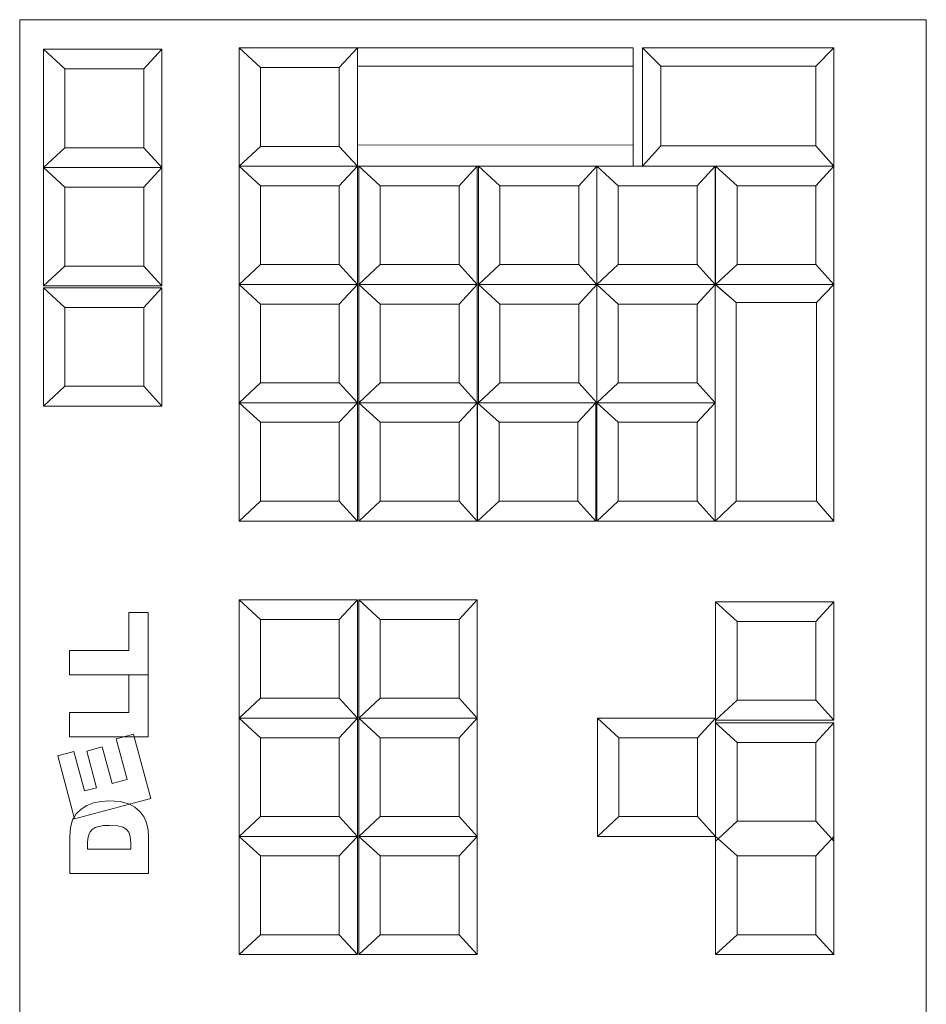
# Model space of a CAD drawing. Header units: millimetres. Extents: x 6161 to 8965, y -9035 to -5431.
# Tile 55 of 256: x 7547 to 7558, y -7928 to -7916. Entities that reach past the tile are written whole.
import ezdxf

# ---------------------------------------------------------------- set-up
doc = ezdxf.new("R2010")
doc.units = ezdxf.units.MM
doc.layers.add('2d_2_WYMIAROWA', color=8, linetype='Continuous', lineweight=18)
doc.layers.add('MEBLE PKN', color=150, linetype='Continuous', lineweight=20)

# ---------------------------------------------------------------- blocks, each defined once
blk = doc.blocks.new('WYSPA KASOWA')
at = {"layer": '2d_2_WYMIAROWA'}
for p, q in [((-126.934, 62.403), (-126.934, 26.252)), ((-126.934, 62.403), (-115.434, 62.403)), ((-115.434, 26.252), (-115.434, 62.403)), ((-126.631, 62.028), (-126.36, 61.779)), ((-126.631, 62.028), (-126.631, 60.528)), ((-126.631, 62.028), (-125.131, 62.028)), ((-125.131, 62.028), (-125.36, 61.779)), ((-125.131, 62.028), (-125.131, 60.528)), ((-124.151, 62.045), (-123.88, 61.797)), ((-124.151, 62.045), (-122.651, 62.045)), ((-124.151, 62.045), (-124.151, 60.545)), ((-122.651, 62.045), (-122.88, 61.797)), ((-122.651, 62.045), (-122.651, 61.813)), ((-119.151, 62.045), (-122.651, 62.045)), ((-119.151, 62.045), (-119.151, 61.813)), ((-119.032, 62.045), (-118.802, 61.815)), ((-116.605, 62.045), (-119.032, 62.045)), ((-119.032, 62.045), (-119.032, 60.545)), ((-116.605, 62.045), (-116.835, 61.815)), ((-116.606, 60.545), (-116.605, 62.045)), ((-125.36, 61.779), (-126.36, 61.779)), ((-126.36, 61.779), (-126.36, 60.779)), ((-125.36, 60.779), (-125.36, 61.779)), ((-122.88, 61.797), (-123.88, 61.797)), ((-123.88, 61.797), (-123.88, 60.797)), ((-122.88, 60.797), (-122.88, 61.797)), ((-122.651, 61.813), (-119.151, 61.813)), ((-122.651, 61.813), (-122.651, 60.815)), ((-119.151, 61.813), (-119.151, 60.813)), ((-116.835, 61.815), (-118.802, 61.815)), ((-118.802, 61.815), (-118.802, 60.805)), ((-116.836, 60.805), (-116.835, 61.815)), ((-126.631, 60.528), (-126.36, 60.779)), ((-126.36, 60.779), (-125.36, 60.779)), ((-125.131, 60.528), (-125.36, 60.779)), ((-124.151, 60.545), (-123.88, 60.797)), ((-123.88, 60.797), (-122.88, 60.797)), ((-122.651, 60.545), (-122.88, 60.797)), ((-122.651, 60.545), (-122.651, 60.815)), ((-119.151, 60.813), (-122.651, 60.815)), ((-119.151, 60.545), (-119.151, 60.813)), ((-119.032, 60.545), (-118.802, 60.805)), ((-118.802, 60.805), (-116.836, 60.805)), ((-116.606, 60.545), (-116.836, 60.805)), ((-126.631, 60.528), (-126.36, 60.278)), ((-126.631, 60.528), (-125.131, 60.528)), ((-126.631, 60.528), (-126.631, 59.027)), ((-125.131, 60.528), (-125.36, 60.278)), ((-125.131, 60.528), (-125.131, 59.027)), ((-124.151, 60.545), (-123.88, 60.297)), ((-124.151, 60.545), (-122.651, 60.545)), ((-124.151, 60.545), (-124.151, 59.045)), ((-122.651, 60.545), (-122.88, 60.297)), ((-122.651, 60.545), (-122.651, 59.045)), ((-122.651, 60.545), (-122.631, 60.545)), ((-122.631, 60.545), (-122.36, 60.297)), ((-122.631, 60.545), (-121.131, 60.545)), ((-122.631, 60.545), (-122.631, 59.045)), ((-121.131, 60.545), (-121.36, 60.297)), ((-121.131, 60.545), (-121.131, 59.045)), ((-121.131, 60.545), (-121.114, 60.545)), ((-121.114, 60.545), (-120.842, 60.297)), ((-121.114, 60.545), (-119.614, 60.545)), ((-121.114, 60.545), (-121.114, 59.045)), ((-119.614, 60.545), (-119.842, 60.297)), ((-119.614, 60.545), (-119.614, 59.045)), ((-119.614, 60.545), (-119.342, 60.297)), ((-119.614, 60.545), (-119.151, 60.545)), ((-119.151, 60.545), (-119.032, 60.545)), ((-119.032, 60.545), (-118.114, 60.545)), ((-118.114, 60.545), (-118.342, 60.297)), ((-118.114, 60.545), (-118.114, 59.045)), ((-118.114, 60.545), (-118.106, 60.545)), ((-118.106, 60.545), (-118.106, 59.045)), ((-118.106, 60.545), (-117.835, 60.297)), ((-118.106, 60.545), (-116.606, 60.545)), ((-116.606, 60.545), (-116.835, 60.297)), ((-116.606, 60.545), (-116.606, 59.045)), ((-125.36, 60.278), (-126.36, 60.278)), ((-126.36, 60.278), (-126.36, 59.278)), ((-125.36, 59.278), (-125.36, 60.278)), ((-122.88, 60.297), (-123.88, 60.297)), ((-123.88, 60.297), (-123.88, 59.297)), ((-122.88, 59.297), (-122.88, 60.297)), ((-122.36, 60.297), (-122.36, 59.297)), ((-121.36, 60.297), (-122.36, 60.297)), ((-121.36, 59.297), (-121.36, 60.297)), ((-119.842, 60.297), (-120.842, 60.297)), ((-120.842, 60.297), (-120.842, 59.297)), ((-119.842, 59.297), (-119.842, 60.297)), ((-118.342, 60.297), (-119.342, 60.297)), ((-119.342, 60.297), (-119.342, 59.297)), ((-118.342, 59.297), (-118.342, 60.297)), ((-116.835, 60.297), (-117.835, 60.297)), ((-117.835, 60.297), (-117.835, 59.297)), ((-116.835, 59.297), (-116.835, 60.297)), ((-126.631, 59.027), (-126.36, 59.278)), ((-126.36, 59.278), (-125.36, 59.278)), ((-125.131, 59.027), (-125.36, 59.278)), ((-124.151, 59.045), (-123.88, 59.297)), ((-123.88, 59.297), (-122.88, 59.297)), ((-122.651, 59.045), (-122.88, 59.297)), ((-122.631, 59.045), (-122.36, 59.297)), ((-122.36, 59.297), (-121.36, 59.297)), ((-121.131, 59.045), (-121.36, 59.297)), ((-121.114, 59.045), (-120.842, 59.297)), ((-120.842, 59.297), (-119.842, 59.297)), ((-119.614, 59.045), (-119.842, 59.297)), ((-119.614, 59.045), (-119.342, 59.297)), ((-119.342, 59.297), (-118.342, 59.297)), ((-118.114, 59.045), (-118.342, 59.297)), ((-118.106, 59.045), (-117.835, 59.297)), ((-117.835, 59.297), (-116.835, 59.297)), ((-116.606, 59.045), (-116.835, 59.297)), ((-126.631, 59.027), (-125.131, 59.027)), ((-126.631, 59.003), (-126.36, 58.755)), ((-126.631, 59.003), (-125.131, 59.003)), ((-126.631, 59.003), (-126.631, 57.503)), ((-125.131, 59.003), (-125.36, 58.755)), ((-125.131, 59.003), (-125.131, 57.503)), ((-124.151, 59.045), (-122.651, 59.045)), ((-124.151, 59.045), (-123.88, 58.797)), ((-124.151, 59.045), (-124.151, 57.545)), ((-122.651, 59.045), (-122.88, 58.797)), ((-122.651, 59.045), (-122.651, 57.545)), ((-122.631, 59.045), (-121.131, 59.045)), ((-122.631, 59.045), (-122.36, 58.797)), ((-122.631, 59.045), (-122.631, 57.545)), ((-121.131, 59.045), (-121.36, 58.797)), ((-121.131, 59.045), (-121.131, 57.545)), ((-121.114, 59.045), (-120.842, 58.797)), ((-121.114, 59.045), (-119.614, 59.045)), ((-121.114, 57.545), (-121.114, 59.045)), ((-119.614, 59.045), (-119.842, 58.797)), ((-119.614, 59.045), (-119.342, 58.797)), ((-119.614, 59.045), (-118.114, 59.045)), ((-119.614, 59.045), (-119.614, 57.545)), ((-118.114, 59.045), (-118.342, 58.797)), ((-118.114, 59.045), (-118.106, 59.045)), ((-118.114, 57.545), (-118.114, 59.045)), ((-118.114, 59.045), (-117.844, 58.815)), ((-118.106, 59.045), (-116.606, 59.045)), ((-118.106, 59.045), (-117.844, 58.815)), ((-116.606, 59.045), (-116.826, 58.815)), ((-116.606, 59.045), (-116.606, 56.045)), ((-125.36, 58.755), (-126.36, 58.755)), ((-126.36, 58.755), (-126.36, 57.755)), ((-125.36, 57.755), (-125.36, 58.755)), ((-123.88, 58.797), (-123.88, 57.797)), ((-122.88, 58.797), (-123.88, 58.797)), ((-122.88, 57.797), (-122.88, 58.797)), ((-121.36, 58.797), (-122.36, 58.797)), ((-122.36, 58.797), (-122.36, 57.797)), ((-121.36, 57.797), (-121.36, 58.797)), ((-119.842, 58.797), (-120.842, 58.797)), ((-120.842, 58.797), (-120.842, 57.797)), ((-119.842, 57.797), (-119.842, 58.797)), ((-118.342, 58.797), (-119.342, 58.797)), ((-119.342, 58.797), (-119.342, 57.797)), ((-118.342, 57.797), (-118.342, 58.797)), ((-117.844, 56.295), (-117.844, 58.815)), ((-117.844, 58.815), (-116.826, 58.815)), ((-116.826, 58.815), (-116.826, 56.295)), ((-126.631, 57.503), (-126.36, 57.755)), ((-126.36, 57.755), (-125.36, 57.755)), ((-125.131, 57.503), (-125.36, 57.755)), ((-124.151, 57.545), (-123.88, 57.797)), ((-123.88, 57.797), (-122.88, 57.797)), ((-122.651, 57.545), (-122.88, 57.797)), ((-122.631, 57.545), (-122.36, 57.797)), ((-122.36, 57.797), (-121.36, 57.797)), ((-121.131, 57.545), (-121.36, 57.797)), ((-121.114, 57.545), (-120.842, 57.797)), ((-120.842, 57.797), (-119.842, 57.797)), ((-119.614, 57.545), (-119.842, 57.797)), ((-119.614, 57.545), (-119.342, 57.797)), ((-119.342, 57.797), (-118.342, 57.797)), ((-118.114, 57.545), (-118.342, 57.797)), ((-126.631, 57.503), (-125.131, 57.503)), ((-124.151, 57.545), (-123.88, 57.297)), ((-124.151, 57.545), (-122.651, 57.545)), ((-124.151, 57.545), (-124.151, 56.045)), ((-122.651, 57.545), (-122.88, 57.297)), ((-122.651, 57.545), (-122.651, 56.045)), ((-122.631, 57.545), (-122.36, 57.297)), ((-122.631, 57.545), (-121.131, 57.545)), ((-122.631, 57.545), (-122.631, 56.045)), ((-121.131, 57.545), (-121.36, 57.297)), ((-121.131, 57.545), (-121.131, 56.045)), ((-121.126, 57.545), (-120.854, 57.297)), ((-121.126, 57.545), (-121.114, 57.545)), ((-121.126, 57.545), (-121.126, 56.045)), ((-121.114, 57.545), (-119.626, 57.545)), ((-119.626, 57.545), (-119.854, 57.297)), ((-119.626, 57.545), (-119.614, 57.545)), ((-119.626, 57.545), (-119.626, 56.045)), ((-119.614, 57.545), (-119.342, 57.297)), ((-119.614, 57.545), (-118.114, 57.545)), ((-119.614, 57.545), (-119.614, 56.045)), ((-118.114, 57.545), (-118.342, 57.297)), ((-118.114, 56.045), (-118.114, 57.545)), ((-122.88, 57.297), (-123.88, 57.297)), ((-123.88, 57.297), (-123.88, 56.297)), ((-122.88, 56.297), (-122.88, 57.297)), ((-121.36, 57.297), (-122.36, 57.297)), ((-122.36, 57.297), (-122.36, 56.297)), ((-121.36, 56.297), (-121.36, 57.297)), ((-119.854, 57.297), (-120.854, 57.297)), ((-120.854, 57.297), (-120.854, 56.297)), ((-119.854, 56.297), (-119.854, 57.297)), ((-118.342, 57.297), (-119.342, 57.297)), ((-119.342, 57.297), (-119.342, 56.297)), ((-118.342, 56.297), (-118.342, 57.297)), ((-124.151, 56.045), (-123.88, 56.297)), ((-123.88, 56.297), (-122.88, 56.297)), ((-122.651, 56.045), (-122.88, 56.297)), ((-122.631, 56.045), (-122.36, 56.297)), ((-122.36, 56.297), (-121.36, 56.297)), ((-121.131, 56.045), (-121.36, 56.297)), ((-121.126, 56.045), (-120.854, 56.297)), ((-120.854, 56.297), (-119.854, 56.297)), ((-119.626, 56.045), (-119.854, 56.297)), ((-119.614, 56.045), (-119.342, 56.297)), ((-119.342, 56.297), (-118.342, 56.297)), ((-118.114, 56.045), (-118.342, 56.297)), ((-118.114, 56.045), (-117.844, 56.295)), ((-116.826, 56.295), (-117.844, 56.295)), ((-116.606, 56.045), (-116.826, 56.295)), ((-124.151, 56.045), (-122.651, 56.045)), ((-122.631, 56.045), (-121.131, 56.045)), ((-121.126, 56.045), (-119.626, 56.045)), ((-119.614, 56.045), (-118.114, 56.045)), ((-116.606, 56.045), (-118.114, 56.045)), ((-124.151, 55.045), (-123.88, 54.797)), ((-124.151, 55.045), (-122.651, 55.045)), ((-124.151, 55.045), (-124.151, 53.545)), ((-122.651, 55.045), (-122.88, 54.797)), ((-122.651, 55.045), (-122.651, 53.545)), ((-122.631, 55.045), (-122.36, 54.797)), ((-122.631, 55.045), (-121.131, 55.045)), ((-122.631, 55.045), (-122.631, 53.545)), ((-121.131, 55.045), (-121.36, 54.797)), ((-121.131, 55.045), (-121.131, 53.545)), ((-118.106, 55.021), (-117.835, 54.772)), ((-118.106, 55.021), (-116.606, 55.021)), ((-118.106, 55.021), (-118.106, 53.545)), ((-116.606, 55.021), (-116.835, 54.772)), ((-116.606, 55.021), (-116.606, 53.521)), ((-125.551, 54.404), (-125.551, 54.886)), ((-125.551, 54.886), (-125.304, 54.886)), ((-125.304, 54.886), (-125.304, 54.095)), ((-123.88, 54.797), (-123.88, 53.797)), ((-122.88, 54.797), (-123.88, 54.797)), ((-122.88, 53.797), (-122.88, 54.797)), ((-122.36, 54.797), (-122.36, 53.797)), ((-121.36, 54.797), (-122.36, 54.797)), ((-121.36, 53.797), (-121.36, 54.797)), ((-117.835, 54.772), (-117.835, 53.772)), ((-116.835, 54.772), (-117.835, 54.772)), ((-116.835, 53.772), (-116.835, 54.772)), ((-126.304, 54.095), (-126.304, 54.404)), ((-126.304, 54.404), (-125.551, 54.404)), ((-125.551, 54.095), (-126.304, 54.095)), ((-125.551, 53.616), (-125.551, 54.095)), ((-125.304, 54.095), (-125.551, 54.095)), ((-125.304, 54.095), (-125.304, 53.307)), ((-124.151, 53.545), (-123.88, 53.797)), ((-123.88, 53.797), (-122.88, 53.797)), ((-122.651, 53.545), (-122.88, 53.797)), ((-122.631, 53.545), (-122.36, 53.797)), ((-122.36, 53.797), (-121.36, 53.797)), ((-121.131, 53.545), (-121.36, 53.797)), ((-118.106, 53.521), (-117.835, 53.772)), ((-117.835, 53.772), (-116.835, 53.772)), ((-116.606, 53.521), (-116.835, 53.772)), ((-126.304, 53.307), (-126.304, 53.616)), ((-126.304, 53.616), (-125.551, 53.616)), ((-124.151, 53.545), (-122.651, 53.545)), ((-124.151, 53.545), (-123.88, 53.297)), ((-124.151, 53.545), (-124.151, 52.045)), ((-122.651, 53.545), (-122.88, 53.297)), ((-122.651, 53.545), (-122.651, 52.045)), ((-122.631, 53.545), (-122.36, 53.297)), ((-122.631, 53.545), (-121.131, 53.545)), ((-122.631, 53.545), (-122.631, 52.045)), ((-121.131, 53.545), (-121.36, 53.297)), ((-121.131, 53.545), (-121.131, 52.045)), ((-119.606, 53.545), (-118.106, 53.545)), ((-119.606, 53.545), (-119.335, 53.297)), ((-119.606, 53.545), (-119.606, 52.045)), ((-118.106, 53.545), (-118.335, 53.297)), ((-118.106, 53.521), (-118.106, 53.545)), ((-118.106, 53.485), (-118.106, 53.521)), ((-118.106, 53.521), (-116.606, 53.521)), ((-118.106, 53.485), (-117.835, 53.237)), ((-118.106, 53.485), (-116.606, 53.485)), ((-118.106, 52.045), (-118.106, 53.485)), ((-116.606, 53.485), (-116.835, 53.237)), ((-116.606, 53.485), (-116.606, 52.045)), ((-125.614, 53.307), (-125.49, 53.34)), ((-125.49, 53.34), (-125.481, 53.307)), ((-125.614, 53.307), (-126.304, 53.307)), ((-125.709, 53.281), (-125.614, 53.307)), ((-125.571, 52.766), (-125.709, 53.281)), ((-125.481, 53.307), (-125.614, 53.307)), ((-125.481, 53.307), (-125.272, 52.526)), ((-125.304, 53.307), (-125.481, 53.307)), ((-122.88, 53.297), (-123.88, 53.297)), ((-123.88, 53.297), (-123.88, 52.297)), ((-122.88, 52.297), (-122.88, 53.297)), ((-121.36, 53.297), (-122.36, 53.297)), ((-122.36, 53.297), (-122.36, 52.297)), ((-121.36, 52.297), (-121.36, 53.297)), ((-118.335, 53.297), (-119.335, 53.297)), ((-119.335, 53.297), (-119.335, 52.297)), ((-118.335, 52.297), (-118.335, 53.297)), ((-116.835, 53.237), (-117.835, 53.237)), ((-117.835, 53.237), (-117.835, 52.237)), ((-116.835, 52.237), (-116.835, 53.237)), ((-126.452, 53.067), (-126.246, 53.122)), ((-126.246, 53.122), (-126.112, 52.621)), ((-126.083, 53.127), (-125.886, 53.18)), ((-125.958, 52.662), (-126.083, 53.127)), ((-125.886, 53.18), (-125.761, 52.715)), ((-126.243, 52.286), (-126.452, 53.067)), ((-125.761, 52.715), (-125.571, 52.766)), ((-126.112, 52.621), (-125.958, 52.662)), ((-125.543, 52.453), (-126.238, 52.267)), ((-126.082, 52.439), (-125.996, 52.471)), ((-125.996, 52.471), (-125.902, 52.489)), ((-125.902, 52.489), (-125.802, 52.495)), ((-125.802, 52.495), (-125.66, 52.486)), ((-125.66, 52.486), (-125.554, 52.459)), ((-125.554, 52.459), (-125.543, 52.453)), ((-125.272, 52.526), (-125.543, 52.453)), ((-125.543, 52.453), (-125.473, 52.415)), ((-126.243, 52.286), (-126.217, 52.33)), ((-126.217, 52.33), (-126.156, 52.392)), ((-126.156, 52.392), (-126.082, 52.439)), ((-125.473, 52.415), (-125.406, 52.358)), ((-125.406, 52.358), (-125.356, 52.29)), ((-126.29, 52.157), (-126.262, 52.254)), ((-126.262, 52.254), (-126.243, 52.286)), ((-126.238, 52.267), (-126.243, 52.286)), ((-125.356, 52.29), (-125.326, 52.218)), ((-125.326, 52.218), (-125.306, 52.122)), ((-124.151, 52.045), (-123.88, 52.297)), ((-123.88, 52.297), (-122.88, 52.297)), ((-122.651, 52.045), (-122.88, 52.297)), ((-122.631, 52.045), (-122.36, 52.297)), ((-122.36, 52.297), (-121.36, 52.297)), ((-121.131, 52.045), (-121.36, 52.297)), ((-119.606, 52.045), (-119.335, 52.297)), ((-119.335, 52.297), (-118.335, 52.297)), ((-118.106, 52.045), (-118.335, 52.297)), ((-118.074, 52.015), (-117.835, 52.237)), ((-117.835, 52.237), (-116.835, 52.237)), ((-116.633, 52.015), (-116.835, 52.237)), ((-126.299, 52.034), (-126.29, 52.157)), ((-126.04, 52.103), (-126.058, 52.064)), ((-126.014, 52.133), (-126.04, 52.103)), ((-125.978, 52.156), (-126.014, 52.133)), ((-125.93, 52.172), (-125.978, 52.156)), ((-125.87, 52.182), (-125.93, 52.172)), ((-125.796, 52.185), (-125.87, 52.182)), ((-125.693, 52.179), (-125.796, 52.185)), ((-125.623, 52.162), (-125.693, 52.179)), ((-125.577, 52.134), (-125.623, 52.162)), ((-125.548, 52.098), (-125.577, 52.134)), ((-125.532, 52.043), (-125.548, 52.098)), ((-125.306, 52.122), (-125.299, 52.034)), ((-126.299, 51.575), (-126.299, 52.034)), ((-126.069, 52.017), (-126.073, 51.961)), ((-126.073, 51.961), (-126.073, 51.884)), ((-126.058, 52.064), (-126.069, 52.017)), ((-125.526, 51.96), (-125.532, 52.043)), ((-125.526, 51.884), (-125.526, 51.96)), ((-125.299, 52.034), (-125.299, 51.575)), ((-124.151, 52.045), (-122.651, 52.045)), ((-124.151, 52.045), (-123.88, 51.797)), ((-124.151, 52.045), (-124.151, 50.545)), ((-122.651, 52.045), (-122.88, 51.797)), ((-122.651, 52.045), (-122.651, 50.545)), ((-122.631, 52.045), (-122.36, 51.797)), ((-122.631, 52.045), (-121.131, 52.045)), ((-122.631, 52.045), (-122.631, 50.545)), ((-121.131, 52.045), (-121.36, 51.797)), ((-121.131, 52.045), (-121.131, 50.545)), ((-119.606, 52.045), (-118.106, 52.045)), ((-118.106, 52.045), (-118.106, 51.985)), ((-118.106, 52.045), (-118.074, 52.015)), ((-118.106, 51.985), (-118.074, 52.015)), ((-118.106, 51.985), (-118.106, 50.545)), ((-118.074, 52.015), (-117.835, 51.797)), ((-116.633, 52.015), (-116.835, 51.797)), ((-116.606, 52.045), (-116.633, 52.015)), ((-116.633, 52.015), (-116.606, 51.985)), ((-116.606, 51.985), (-116.606, 52.045)), ((-116.606, 51.985), (-116.606, 50.545)), ((-126.073, 51.884), (-125.526, 51.884)), ((-122.88, 51.797), (-123.88, 51.797)), ((-123.88, 51.797), (-123.88, 50.797)), ((-122.88, 50.797), (-122.88, 51.797)), ((-122.36, 51.797), (-122.36, 50.797)), ((-121.36, 51.797), (-122.36, 51.797)), ((-121.36, 50.797), (-121.36, 51.797)), ((-117.835, 51.797), (-117.835, 50.797)), ((-116.835, 51.797), (-117.835, 51.797)), ((-116.835, 50.797), (-116.835, 51.797)), ((-125.299, 51.575), (-126.299, 51.575)), ((-124.151, 50.545), (-123.88, 50.797)), ((-123.88, 50.797), (-122.88, 50.797)), ((-122.651, 50.545), (-122.88, 50.797)), ((-122.631, 50.545), (-122.36, 50.797)), ((-122.36, 50.797), (-121.36, 50.797)), ((-121.131, 50.545), (-121.36, 50.797)), ((-118.106, 50.545), (-117.835, 50.797)), ((-117.835, 50.797), (-116.835, 50.797)), ((-116.606, 50.545), (-116.835, 50.797)), ((-124.151, 50.545), (-122.651, 50.545)), ((-122.631, 50.545), (-121.131, 50.545)), ((-118.106, 50.545), (-116.606, 50.545))]:
    blk.add_line(p, q, dxfattribs=at)

msp = doc.modelspace()

# ---------------------------------------------------------------- block references
at = {"layer": 'MEBLE PKN'}
msp.add_blockref('WYSPA KASOWA', (7673.617, -7978.112), dxfattribs=at)

doc.saveas('drawing.dxf')
